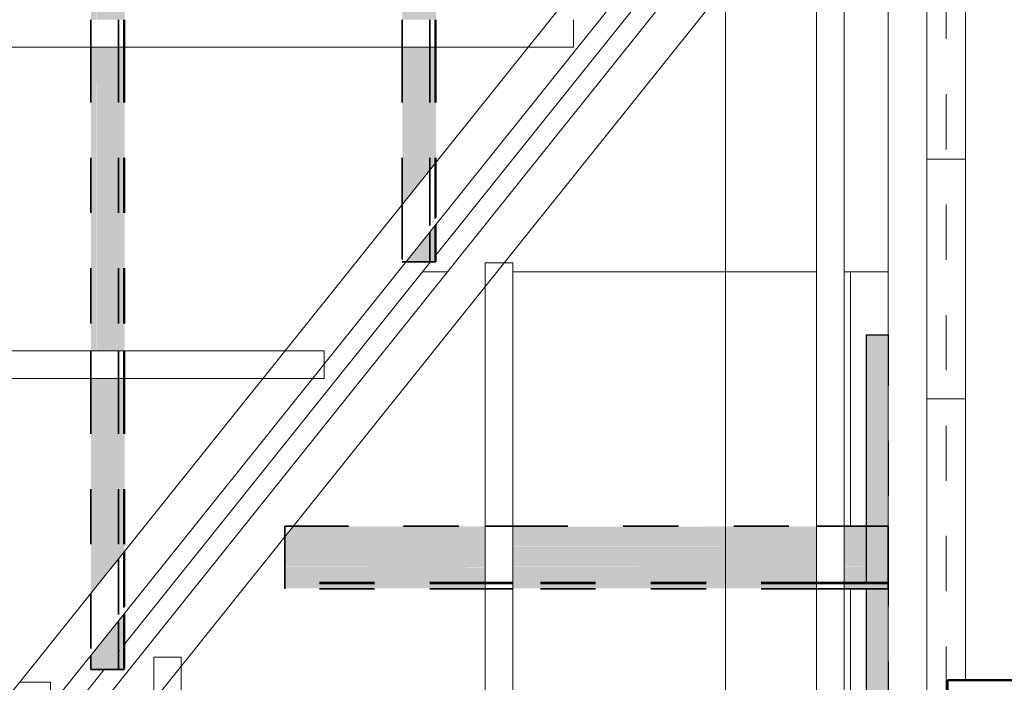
# Model space of a CAD drawing. Header units: metres. Extents: x -16.9 to 14.1, y -10.1 to 10.9.
# Tile 58 of 256: x -10.8 to -9, y -2.3 to -1.1. Entities that reach past the tile are written whole.
import ezdxf

# ---------------------------------------------------------------- set-up
doc = ezdxf.new("R2010")
doc.units = ezdxf.units.M
doc.linetypes.add('Ligne de quadrillage', pattern=[0.022225, 0.0127, -0.003175, 0.003175, -0.003175])
doc.linetypes.add('Tiret', pattern=[0.00635, 0.003175, -0.003175])
for name, color, linetype, lineweight in [('A-ROOF', 132, 'Continuous', 18), ('A-WALL', 113, 'Continuous', 25), ('A-WALL-HDLN', 110, 'Tiret', 25), ('A-WALL-PATT', 111, 'Continuous', 50), ('G-ANNO-SYMB', 111, 'Continuous', 9), ('S-BEAM', 12, 'Continuous', 18), ('S-BEAM-HDLN', 1, 'Tiret', 18), ('S-GRID', 1, 'Continuous', 9)]:
    doc.layers.add(name, color=color, linetype=linetype, lineweight=lineweight)

# ---------------------------------------------------------------- blocks, each defined once
blk = doc.blocks.new('Murs 2 - Murs 1-4964928-PH R_1 PROJET toiture basse')
at = {"layer": 'A-WALL-PATT', "linetype": 'Tiret', "lineweight": 25}
h = blk.add_hatch(color=256, dxfattribs=at)
h.paths.add_polyline_path([(-9.2702, -5.5331), (-9.2303, -5.5325), (-9.2303, -4.9542), (-9.2702, -4.9542), (-9.2702, -5.5325)])
h.paths.add_polyline_path([(-9.2702, -4.841), (-9.2303, -4.841), (-9.2303, -4.392), (-9.2702, -4.392)])
h.paths.add_polyline_path([(-9.2702, -4.2789), (-9.2303, -4.2789), (-9.2303, -3.8285), (-9.2702, -3.8285), (-9.2702, -3.928)])
h.paths.add_polyline_path([(-9.2303, -3.7153), (-9.2303, -3.2623), (-9.2702, -3.2623), (-9.2702, -3.7153)])
h.paths.add_polyline_path([(-9.2702, -3.1492), (-9.2303, -3.1492), (-9.2303, -2.6995), (-9.2702, -2.6995), (-9.2702, -3.0596)])
h.paths.add_polyline_path([(-9.2702, -2.5863), (-9.2303, -2.5863), (-9.2303, -2.1017), (-9.2702, -2.1017), (-9.2702, -2.1911)])
h.paths.add_polyline_path([(-9.2303, -1.9885), (-9.2303, -1.642), (-9.2702, -1.642), (-9.2702, -1.9885)])
at = {"layer": 'A-WALL'}
for p, q in [((-9.2702, -1.642), (-9.2702, -1.9885)), ((-9.2702, -1.642), (-9.2303, -1.642)), ((-9.2702, -2.1016), (-9.2702, -2.5863))]:
    blk.add_line(p, q, dxfattribs=at)
at = {"layer": 'A-WALL-HDLN'}
for p, q in [((-9.2302, -5.5334), (-9.2302, -1.642)), ((-9.2302, -1.642), (-9.2302, -1.642)), ((-9.2702, -1.9885), (-9.2702, -2.1016))]:
    blk.add_line(p, q, dxfattribs=at)

msp = doc.modelspace()

# ---------------------------------------------------------------- hatches: boundary and pattern name
at = {"layer": 'A-WALL-PATT', "lineweight": 18}
h = msp.add_hatch(dxfattribs=at)
h.set_pattern_fill('FP_1', color=256, style=0, pattern_type=2)
h.set_pattern_definition([(50, (0, 0), (0.546555, -0.047815), [0.05715, -0.62865]), (355, (0, 0), (-0.105728, 0.573166), [0.04572, -0.50292]), (100.451, (0.04555, -0.004), (0.440828, 0.52535), [0.04857, -0.53427]), (46.184, (0, 0.1524), (0.813237, -0.12613), [0.08572, -0.94297]), (96.636, (0.0678, 0.1419), (0.71221, 0.74229), [0.07286, -0.80141]), (351.184, (0, 0.1524), (0.71222, 0.742274), [0.06858, -0.75438]), (21, (0.0762, 0.1143), (0.454846, -0.306795), [0.05715, -0.62865]), (326, (0.0762, 0.1143), (0.185405, 0.55256), [0.04572, -0.50292]), (71.451, (0.1141, 0.08873), (0.64025, 0.245763), [0.04857, -0.53427]), (37.5, (0, 0), (0.009261, 0.253667), [0.02515, -0.47168, 0.02515, -0.48539, -0.50482]), (37.5, (0, 0), (0.009261, 0.253667), [-1.007, 0.02515, -0.47968]), (7.5, (0, 0), (0.200456, 0.300546), [0.02515, -0.26594, 0.02515, -0.46025, -0.1924]), (7.5, (0, 0), (0.200456, 0.300546), [-0.77648, 0.02515, -0.16726]), (327.5, (-0.16993, 0), (0.406768, -0.017188), [0.02515, -0.16535, 0.02515, -0.56921, -0.78867]), (327.5, (-0.16993, 0), (0.406768, -0.017188), [-0.78486, 0.02515, -0.76352]), (317.5, (-0.24613, 0), (0.444383, 0.07628), [0.02515, -0.2225, 0.02515, -0.36957, -0.56007]), (317.5, (-0.24613, 0), (0.444383, 0.07628), [-0.64237, 0.02515, -0.53492])])
h.paths.add_polyline_path([(-8.9866, -4.6368), (-8.9732, -2.2673), (-9.1232, -2.2673), (-9.1366, -4.636), (-9.0569, -4.6364)])
at = {"layer": 'S-BEAM'}
h = msp.add_hatch(color=9, dxfattribs=at)
h.paths.add_polyline_path([(-10.6144, -2.2475), (-10.6144, -2.1476), (-10.6243, -2.16), (-10.6243, -2.2475)])
h.paths.add_polyline_path([(-10.6243, -2.0479), (-10.6144, -2.0356), (-10.6144, -1.721), (-10.6243, -1.721), (-10.6243, -1.7568)])
h.paths.add_polyline_path([(-10.6144, -1.671), (-10.6144, -1.121), (-10.6243, -1.121), (-10.6243, -1.671)])
h.paths.add_polyline_path([(-10.6243, -1.071), (-10.6144, -1.071), (-10.6144, -0.521), (-10.6243, -0.521), (-10.6243, -0.8883)])
h.paths.add_polyline_path([(-10.6243, -0.471), (-10.6144, -0.471), (-10.6144, -0.334), (-10.6243, -0.334)])
h.paths.add_polyline_path([(-10.6243, -0.264), (-10.6144, -0.264), (-10.6144, -0.194), (-10.6243, -0.194)])
h.paths.add_polyline_path([(-10.6144, -0.124), (-10.6144, 0.079), (-10.6243, 0.079), (-10.6243, -0.124)])
h.paths.add_polyline_path([(-10.6144, 0.129), (-10.6144, 0.679), (-10.6243, 0.679), (-10.6243, 0.129)])
h.paths.add_polyline_path([(-10.6243, 0.729), (-10.6144, 0.729), (-10.6144, 1.279), (-10.6243, 1.279), (-10.6243, 0.8486)])
h.paths.add_polyline_path([(-10.6243, 1.329), (-10.6144, 1.329), (-10.6144, 1.5776), (-10.6243, 1.59)])
h.paths.add_polyline_path([(-10.6144, 1.6896), (-10.6144, 1.7009), (-10.6234, 1.7009)])
h = msp.add_hatch(color=9, dxfattribs=at)
h.paths.add_polyline_path([(-10.6144, -2.2475), (-10.6129, -2.2475), (-10.6129, -2.1457), (-10.6144, -2.1476), (-10.6144, -2.1911)])
h.paths.add_polyline_path([(-10.6144, -2.0356), (-10.6129, -2.0337), (-10.6129, -1.721), (-10.6144, -1.721), (-10.6144, -1.7568)])
h.paths.add_polyline_path([(-10.6144, -1.671), (-10.6129, -1.671), (-10.6129, -1.121), (-10.6144, -1.121)])
h.paths.add_polyline_path([(-10.6129, -1.071), (-10.6129, -0.521), (-10.6144, -0.521), (-10.6144, -1.071)])
h.paths.add_polyline_path([(-10.6129, -0.471), (-10.6129, -0.334), (-10.6144, -0.334), (-10.6144, -0.471)])
h.paths.add_polyline_path([(-10.6129, -0.264), (-10.6129, -0.194), (-10.6144, -0.194), (-10.6144, -0.264)])
h.paths.add_polyline_path([(-10.6129, -0.124), (-10.6129, 0.079), (-10.6144, 0.079), (-10.6144, -0.124)])
h.paths.add_polyline_path([(-10.6144, 0.129), (-10.6129, 0.129), (-10.6129, 0.679), (-10.6144, 0.679)])
h.paths.add_polyline_path([(-10.6129, 0.729), (-10.6129, 1.279), (-10.6144, 1.279), (-10.6144, 0.729)])
h.paths.add_polyline_path([(-10.6144, 1.329), (-10.6129, 1.329), (-10.6129, 1.5757), (-10.6144, 1.5776)])
h.paths.add_polyline_path([(-10.6129, 1.6878), (-10.6129, 1.7009), (-10.6144, 1.7009), (-10.6144, 1.6896)])
h = msp.add_hatch(color=9, dxfattribs=at)
h.paths.add_polyline_path([(-10.6739, -2.2475), (-10.6632, -2.2475), (-10.6632, -2.2085), (-10.6739, -2.2219)])
h.paths.add_polyline_path([(-10.6739, -2.1098), (-10.6632, -2.0965), (-10.6632, -1.721), (-10.6739, -1.721), (-10.6739, -1.7568)])
h.paths.add_polyline_path([(-10.6739, -1.671), (-10.6632, -1.671), (-10.6632, -1.121), (-10.6739, -1.121)])
h.paths.add_polyline_path([(-10.6632, -1.071), (-10.6632, -0.521), (-10.6739, -0.521), (-10.6739, -1.071)])
h.paths.add_polyline_path([(-10.6739, -0.471), (-10.6632, -0.471), (-10.6632, -0.334), (-10.6739, -0.334)])
h.paths.add_polyline_path([(-10.6739, -0.264), (-10.6632, -0.264), (-10.6632, -0.194), (-10.6739, -0.194)])
h.paths.add_polyline_path([(-10.6632, -0.124), (-10.6632, 0.079), (-10.6739, 0.079), (-10.6739, -0.124)])
h.paths.add_polyline_path([(-10.6632, 0.129), (-10.6632, 0.679), (-10.6739, 0.679), (-10.6739, 0.129)])
h.paths.add_polyline_path([(-10.6632, 0.729), (-10.6632, 1.279), (-10.6739, 1.279), (-10.6739, 0.729)])
h.paths.add_polyline_path([(-10.6739, 1.329), (-10.6632, 1.329), (-10.6632, 1.6385), (-10.6739, 1.6519)])
h = msp.add_hatch(color=9, dxfattribs=at)
h.paths.add_polyline_path([(-10.6575, -2.2475), (-10.6575, -2.2014), (-10.6632, -2.2085), (-10.6632, -2.2475), (-10.6594, -2.2475)])
h.paths.add_polyline_path([(-10.6632, -2.0965), (-10.6575, -2.0894), (-10.6575, -1.721), (-10.6632, -1.721), (-10.6632, -1.7568)])
h.paths.add_polyline_path([(-10.6575, -1.671), (-10.6575, -1.121), (-10.6632, -1.121), (-10.6629, -1.671), (-10.6591, -1.671)])
h.paths.add_polyline_path([(-10.6608, -1.071), (-10.6575, -1.071), (-10.6575, -0.521), (-10.6632, -0.521), (-10.6627, -1.071), (-10.6614, -1.071)])
h.paths.add_polyline_path([(-10.6585, -0.471), (-10.6575, -0.471), (-10.6575, -0.334), (-10.6632, -0.334), (-10.6624, -0.471), (-10.6594, -0.471)])
h.paths.add_polyline_path([(-10.6614, -0.264), (-10.6575, -0.264), (-10.6575, -0.194), (-10.6632, -0.194), (-10.6623, -0.264)])
h.paths.add_polyline_path([(-10.6584, -0.124), (-10.6575, -0.124), (-10.6583, 0.079), (-10.6632, 0.079), (-10.6632, -0.124), (-10.6594, -0.124)])
h.paths.add_polyline_path([(-10.6594, 0.129), (-10.6575, 0.129), (-10.658, 0.679), (-10.6632, 0.679), (-10.6632, 0.129), (-10.6602, 0.129)])
h.paths.add_polyline_path([(-10.6619, 0.729), (-10.6575, 0.729), (-10.6577, 1.279), (-10.6632, 1.279), (-10.6632, 0.729)])
h.paths.add_polyline_path([(-10.6614, 1.329), (-10.6575, 1.329), (-10.6576, 1.6315), (-10.6632, 1.6385), (-10.6632, 1.329), (-10.6616, 1.329)])
h = msp.add_hatch(color=9, dxfattribs=at)
h.paths.add_polyline_path([(-10.6575, -2.2475), (-10.6256, -2.2475), (-10.6256, -2.1615), (-10.6575, -2.2014)])
h.paths.add_polyline_path([(-10.6575, -2.0894), (-10.6256, -2.0495), (-10.6256, -1.721), (-10.6575, -1.721), (-10.6575, -1.7568)])
h.paths.add_polyline_path([(-10.6256, -1.671), (-10.6256, -1.121), (-10.6575, -1.121), (-10.6575, -1.671)])
h.paths.add_polyline_path([(-10.6256, -1.071), (-10.6256, -0.521), (-10.6575, -0.521), (-10.6575, -1.071)])
h.paths.add_polyline_path([(-10.6575, -0.471), (-10.6256, -0.471), (-10.6256, -0.334), (-10.6575, -0.334)])
h.paths.add_polyline_path([(-10.6575, -0.264), (-10.6256, -0.264), (-10.6256, -0.194), (-10.6575, -0.194)])
h.paths.add_polyline_path([(-10.6256, -0.124), (-10.6256, 0.079), (-10.6575, 0.079), (-10.6575, -0.124)])
h.paths.add_polyline_path([(-10.6256, 0.129), (-10.6256, 0.679), (-10.6575, 0.679), (-10.6575, 0.129)])
h.paths.add_polyline_path([(-10.6256, 0.729), (-10.6256, 1.279), (-10.6575, 1.279), (-10.6575, 0.729)])
h.paths.add_polyline_path([(-10.6575, 1.329), (-10.6256, 1.329), (-10.6256, 1.5915), (-10.6575, 1.6314)])
h = msp.add_hatch(color=9, dxfattribs=at)
h.paths.add_polyline_path([(-10.6244, -2.2475), (-10.6243, -2.2475), (-10.6244, -2.1601), (-10.6256, -2.1615), (-10.6256, -2.2475)])
h.paths.add_polyline_path([(-10.6256, -2.0495), (-10.6243, -2.0479), (-10.6244, -1.721), (-10.6256, -1.721), (-10.6256, -1.7568)])
h.paths.add_polyline_path([(-10.6243, -1.671), (-10.6244, -1.121), (-10.6256, -1.121), (-10.6254, -1.671), (-10.6244, -1.671)])
h.paths.add_polyline_path([(-10.6243, -1.071), (-10.6251, -0.521), (-10.6256, -0.521), (-10.6252, -1.071), (-10.6244, -1.071)])
h.paths.add_polyline_path([(-10.6244, -0.471), (-10.6243, -0.471), (-10.625, -0.334), (-10.6256, -0.334), (-10.6251, -0.471)])
h.paths.add_polyline_path([(-10.625, -0.264), (-10.6243, -0.264), (-10.625, -0.194), (-10.6256, -0.194), (-10.6256, -0.264)])
h.paths.add_polyline_path([(-10.6244, -0.124), (-10.6243, -0.124), (-10.6249, 0.079), (-10.6256, 0.079), (-10.625, -0.124), (-10.6244, -0.124)])
h.paths.add_polyline_path([(-10.6249, 0.129), (-10.6243, 0.129), (-10.6247, 0.679), (-10.6256, 0.679), (-10.6256, 0.129)])
h.paths.add_polyline_path([(-10.6244, 0.729), (-10.6243, 0.729), (-10.6246, 1.279), (-10.6256, 1.279), (-10.6247, 0.729)])
h.paths.add_polyline_path([(-10.6243, 1.329), (-10.6243, 1.329), (-10.6245, 1.5901), (-10.6256, 1.5915), (-10.6256, 1.329), (-10.6244, 1.329)])
h = msp.add_hatch(color=9, dxfattribs=at)
h.paths.add_polyline_path([(-10.0938, -1.5096), (-10.0618, -1.5096), (-10.0618, -1.4571), (-10.0938, -1.497)])
h.paths.add_polyline_path([(-10.0938, -1.385), (-10.0618, -1.3451), (-10.0618, -1.121), (-10.0938, -1.121)])
h.paths.add_polyline_path([(-10.0938, -1.071), (-10.0618, -1.071), (-10.0618, -0.521), (-10.0938, -0.521), (-10.0938, -0.8883)])
h.paths.add_polyline_path([(-10.0618, -0.471), (-10.0618, -0.334), (-10.0938, -0.3343), (-10.0938, -0.471)])
h.paths.add_polyline_path([(-10.0618, -0.264), (-10.0618, -0.194), (-10.0938, -0.194), (-10.0938, -0.264)])
h.paths.add_polyline_path([(-10.0938, -0.124), (-10.0618, -0.124), (-10.0618, 0.079), (-10.0938, 0.079), (-10.0938, -0.0199)])
h.paths.add_polyline_path([(-10.0618, 0.129), (-10.0618, 0.679), (-10.0938, 0.679), (-10.0938, 0.129)])
h.paths.add_polyline_path([(-10.0938, 0.729), (-10.0618, 0.729), (-10.0618, 0.8871), (-10.0938, 0.927), (-10.0938, 0.8486)])
h.paths.add_polyline_path([(-10.0618, 0.9991), (-10.0618, 1.0041), (-10.0658, 1.0041)])
h = msp.add_hatch(color=9, dxfattribs=at)
h.paths.add_polyline_path([(-10.0606, -1.5096), (-10.0607, -1.4557), (-10.0618, -1.4571), (-10.0618, -1.5096), (-10.0607, -1.5096)])
h.paths.add_polyline_path([(-10.0618, -1.3451), (-10.0606, -1.3435), (-10.0607, -1.121), (-10.0618, -1.121)])
h.paths.add_polyline_path([(-10.0606, -1.071), (-10.0614, -0.521), (-10.0618, -0.521), (-10.0616, -1.071), (-10.0607, -1.071)])
h.paths.add_polyline_path([(-10.0607, -0.471), (-10.0606, -0.471), (-10.0613, -0.334), (-10.0618, -0.3343), (-10.0614, -0.471), (-10.0607, -0.471)])
h.paths.add_polyline_path([(-10.0607, -0.264), (-10.0606, -0.264), (-10.0612, -0.194), (-10.0618, -0.194), (-10.0613, -0.264), (-10.0607, -0.264)])
h.paths.add_polyline_path([(-10.0618, -0.124), (-10.0606, -0.124), (-10.0611, 0.079), (-10.0618, 0.079), (-10.0618, -0.0199)])
h.paths.add_polyline_path([(-10.0611, 0.129), (-10.0606, 0.129), (-10.0609, 0.679), (-10.0618, 0.679), (-10.0618, 0.129)])
h.paths.add_polyline_path([(-10.0606, 0.729), (-10.0608, 0.8858), (-10.0618, 0.8871), (-10.0618, 0.729), (-10.0606, 0.729)])
h.paths.add_polyline_path([(-10.0606, 0.9976), (-10.0607, 1.0041), (-10.0618, 1.0041), (-10.0618, 0.9991), (-10.0607, 0.9977)])
h = msp.add_hatch(color=9, dxfattribs=at)
h.paths.add_polyline_path([(-10.0507, -1.5096), (-10.0507, -1.4432), (-10.0606, -1.4556), (-10.0606, -1.5096)])
h.paths.add_polyline_path([(-10.0606, -1.3435), (-10.0507, -1.3312), (-10.0507, -1.121), (-10.0606, -1.121)])
h.paths.add_polyline_path([(-10.0606, -1.071), (-10.0507, -1.071), (-10.0507, -0.521), (-10.0606, -0.521), (-10.0606, -0.8883)])
h.paths.add_polyline_path([(-10.0606, -0.471), (-10.0507, -0.471), (-10.0507, -0.334), (-10.0606, -0.3343)])
h.paths.add_polyline_path([(-10.0606, -0.264), (-10.0507, -0.264), (-10.0507, -0.194), (-10.0606, -0.194), (-10.0606, -0.2111)])
h.paths.add_polyline_path([(-10.0606, -0.124), (-10.0507, -0.124), (-10.0507, 0.079), (-10.0606, 0.079), (-10.0606, -0.0785)])
h.paths.add_polyline_path([(-10.0606, 0.129), (-10.0507, 0.129), (-10.0507, 0.679), (-10.0606, 0.679)])
h.paths.add_polyline_path([(-10.0606, 0.729), (-10.0507, 0.729), (-10.0507, 0.8732), (-10.0606, 0.8856), (-10.0606, 0.8486)])
h.paths.add_polyline_path([(-10.0507, 0.9852), (-10.0507, 1.0041), (-10.0606, 1.0041), (-10.0606, 0.9976)])
h = msp.add_hatch(color=9, dxfattribs=at)
h.paths.add_polyline_path([(-10.0507, -1.5096), (-10.0492, -1.5096), (-10.0492, -1.4413), (-10.0507, -1.4432)])
h.paths.add_polyline_path([(-10.0507, -1.3312), (-10.0492, -1.3293), (-10.0492, -1.121), (-10.0507, -1.121)])
h.paths.add_polyline_path([(-10.0507, -1.071), (-10.0492, -1.071), (-10.0492, -0.521), (-10.0507, -0.521), (-10.0507, -0.8883)])
h.paths.add_polyline_path([(-10.0492, -0.471), (-10.0492, -0.334), (-10.0507, -0.3343), (-10.0507, -0.471)])
h.paths.add_polyline_path([(-10.0492, -0.264), (-10.0492, -0.194), (-10.0507, -0.194), (-10.0507, -0.264)])
h.paths.add_polyline_path([(-10.0492, -0.124), (-10.0492, 0.079), (-10.0507, 0.079), (-10.0507, -0.124)])
h.paths.add_polyline_path([(-10.0492, 0.129), (-10.0492, 0.679), (-10.0507, 0.679), (-10.0507, 0.129)])
h.paths.add_polyline_path([(-10.0492, 0.729), (-10.0492, 0.8713), (-10.0507, 0.8732), (-10.0507, 0.729)])
h.paths.add_polyline_path([(-10.0492, 0.9834), (-10.0492, 1.0041), (-10.0507, 1.0041), (-10.0507, 0.9852)])
h = msp.add_hatch(color=9, dxfattribs=at)
h.paths.add_polyline_path([(-10.1038, -1.5096), (-10.0994, -1.5096), (-10.0994, -1.5041)])
h.paths.add_polyline_path([(-10.1101, -1.4054), (-10.0994, -1.3921), (-10.0994, -1.121), (-10.1101, -1.121)])
h.paths.add_polyline_path([(-10.0994, -1.071), (-10.0994, -0.521), (-10.1101, -0.521), (-10.1101, -1.071)])
h.paths.add_polyline_path([(-10.0994, -0.471), (-10.0994, -0.334), (-10.1101, -0.3343), (-10.1101, -0.471)])
h.paths.add_polyline_path([(-10.1101, -0.264), (-10.0994, -0.264), (-10.0994, -0.194), (-10.1101, -0.194), (-10.1101, -0.2468)])
h.paths.add_polyline_path([(-10.0994, -0.124), (-10.0994, 0.079), (-10.1101, 0.079), (-10.1101, -0.124)])
h.paths.add_polyline_path([(-10.0994, 0.129), (-10.0994, 0.679), (-10.1101, 0.679), (-10.1101, 0.129)])
h.paths.add_polyline_path([(-10.0994, 0.729), (-10.0994, 0.9341), (-10.1101, 0.9475), (-10.1101, 0.729)])
h = msp.add_hatch(color=9, dxfattribs=at)
h.paths.add_polyline_path([(-10.0938, -1.5096), (-10.0938, -1.497), (-10.0994, -1.5041), (-10.0994, -1.5096), (-10.0956, -1.5096)])
h.paths.add_polyline_path([(-10.0994, -1.3921), (-10.0938, -1.385), (-10.0938, -1.121), (-10.0994, -1.121)])
h.paths.add_polyline_path([(-10.0977, -1.071), (-10.0938, -1.071), (-10.0938, -0.521), (-10.0994, -0.521), (-10.0991, -1.071)])
h.paths.add_polyline_path([(-10.0994, -0.471), (-10.0938, -0.471), (-10.0938, -0.334), (-10.0994, -0.3343)])
h.paths.add_polyline_path([(-10.0986, -0.264), (-10.0938, -0.264), (-10.0938, -0.194), (-10.0994, -0.194), (-10.0994, -0.264)])
h.paths.add_polyline_path([(-10.0966, -0.124), (-10.0938, -0.124), (-10.0945, 0.079), (-10.0994, 0.079), (-10.0994, -0.124), (-10.0977, -0.124)])
h.paths.add_polyline_path([(-10.0938, 0.129), (-10.094, 0.679), (-10.0994, 0.679), (-10.0994, 0.129), (-10.0944, 0.129)])
h.paths.add_polyline_path([(-10.094, 0.729), (-10.0938, 0.729), (-10.0938, 0.9271), (-10.0994, 0.9341), (-10.0994, 0.729), (-10.0956, 0.729)])
h = msp.add_hatch(color=9, dxfattribs=at)
h.paths.add_polyline_path([(-9.3102, -2.0254), (-9.2303, -2.0254), (-9.2303, -1.9902), (-9.3102, -1.9902)])
h.paths.add_polyline_path([(-9.3602, -2.0254), (-9.3602, -1.9902), (-9.9102, -1.9902), (-9.9102, -2.0254), (-9.6395, -2.0254)])
h.paths.add_polyline_path([(-10.3229, -2.0254), (-9.9602, -2.0254), (-9.9602, -1.9902), (-10.3092, -1.9902), (-10.3229, -2.0073)])
h = msp.add_hatch(color=9, dxfattribs=at)
h.paths.add_polyline_path([(-9.3602, -1.9902), (-9.3602, -1.9885), (-9.9102, -1.9894), (-9.9102, -1.9902), (-9.6395, -1.9902)])
h.paths.add_polyline_path([(-9.2303, -1.9902), (-9.2303, -1.9885), (-9.3102, -1.9889), (-9.3102, -1.9902)])
h.paths.add_polyline_path([(-10.2222, -1.9902), (-9.9602, -1.9902), (-9.9602, -1.9885), (-10.3081, -1.9889), (-10.3092, -1.9902)])
h = msp.add_hatch(color=9, dxfattribs=at)
h.paths.add_polyline_path([(-9.3602, -2.031), (-9.3602, -2.0254), (-9.9102, -2.0262), (-9.9102, -2.031), (-9.6395, -2.031)])
h.paths.add_polyline_path([(-9.3102, -2.031), (-9.2303, -2.031), (-9.2303, -2.0254), (-9.3102, -2.0254), (-9.3102, -2.0309)])
h.paths.add_polyline_path([(-9.9602, -2.031), (-9.9602, -2.0254), (-10.3229, -2.0254), (-10.3229, -2.031), (-10.2222, -2.031)])
h = msp.add_hatch(color=9, dxfattribs=at)
h.paths.add_polyline_path([(-9.3102, -2.0608), (-9.2303, -2.0608), (-9.2303, -2.031), (-9.3102, -2.031)])
h.paths.add_polyline_path([(-9.3602, -2.0608), (-9.3602, -2.031), (-9.9102, -2.031), (-9.9102, -2.0608), (-9.6395, -2.0608)])
h.paths.add_polyline_path([(-9.9602, -2.0608), (-9.9602, -2.031), (-10.3229, -2.031), (-10.3229, -2.0608), (-10.2222, -2.0608)])
h = msp.add_hatch(color=9, dxfattribs=at)
h.paths.add_polyline_path([(-9.3102, -2.0636), (-9.2303, -2.0636), (-9.2303, -2.0608), (-9.3102, -2.0616), (-9.3102, -2.0635)])
h.paths.add_polyline_path([(-9.3602, -2.0636), (-9.3602, -2.0608), (-9.9102, -2.0616), (-9.9102, -2.0636), (-9.6395, -2.0636)])
h.paths.add_polyline_path([(-10.2222, -2.0636), (-9.9602, -2.063), (-9.9602, -2.0608), (-10.3229, -2.0616), (-10.3229, -2.0636)])
h = msp.add_hatch(color=9, dxfattribs=at)
h.paths.add_polyline_path([(-9.3602, -2.0901), (-9.3602, -2.0636), (-9.9102, -2.0636), (-9.9102, -2.0901), (-9.6395, -2.0901)])
h.paths.add_polyline_path([(-10.3229, -2.0901), (-9.9602, -2.0901), (-9.9602, -2.0636), (-10.3229, -2.0636)])
h.paths.add_polyline_path([(-9.2303, -2.0901), (-9.2303, -2.0636), (-9.3102, -2.0636), (-9.3102, -2.0901)])
h = msp.add_hatch(color=9, dxfattribs=at)
h.paths.add_polyline_path([(-9.2303, -2.0918), (-9.2303, -2.0901), (-9.3102, -2.0901), (-9.3102, -2.0918)])
h.paths.add_polyline_path([(-9.3602, -2.0918), (-9.3602, -2.0901), (-9.9102, -2.0901), (-9.9102, -2.0918), (-9.6395, -2.0918)])
h.paths.add_polyline_path([(-9.9602, -2.0918), (-9.9602, -2.0901), (-10.3229, -2.0901), (-10.3229, -2.0918), (-10.2222, -2.0918)])
h = msp.add_hatch(color=9, dxfattribs=at)
h.paths.add_polyline_path([(-9.3102, -2.101), (-9.2303, -2.101), (-9.2303, -2.0918), (-9.3102, -2.0918)])
h.paths.add_polyline_path([(-9.3602, -2.101), (-9.3602, -2.0918), (-9.9102, -2.0918), (-9.9102, -2.101), (-9.6395, -2.101)])
h.paths.add_polyline_path([(-9.9602, -2.101), (-9.9602, -2.0918), (-10.3229, -2.0918), (-10.3229, -2.101), (-10.2222, -2.101)])
msp.add_hatch(color=9, dxfattribs=at).paths.add_polyline_path([(-9.3602, -2.1017), (-9.3602, -2.101), (-9.6395, -2.1017)])

# ---------------------------------------------------------------- linework, layer by layer
at = {"layer": 'A-ROOF'}
for p, q in [((-9.3952, -0.6802), (-10.0492, -1.4974)), ((-10.0734, -1.5276), (-10.059, -1.5096)), ((-10.0734, -1.5276), (-10.6129, -2.2017)), ((-10.0734, -1.5276), (-10.0286, -1.5276)), ((-9.9102, -1.5276), (-9.3602, -1.5276)), ((-9.3102, -1.5276), (-9.2303, -1.5276)), ((-9.2986, -1.5276), (-9.2986, -1.9885)), ((-9.2986, -2.1016), (-9.2986, -2.5863)), ((-10.6223, -2.2134), (-10.6244, -2.2161)), ((-10.6496, -2.2475), (-10.7128, -2.3266))]:
    msp.add_line(p, q, dxfattribs=at)
at = {"layer": 'A-WALL', "lineweight": 50}
for p, q in [((-9.1366, -4.636), (-9.1232, -2.2673)), ((-9.1232, -2.2673), (-8.1487, -2.2673))]:
    msp.add_line(p, q, dxfattribs=at)
at = {"layer": 'G-ANNO-SYMB'}
msp.add_line((-9.5252, 7.6863), (-9.5252, -8.0755), dxfattribs=at)
at = {"layer": 'S-BEAM'}
for p, q in [((-9.2303, -3.3413), (-9.2303, 3.163)), ((-9.1603, -3.3413), (-9.1603, 3.163)), ((-9.0903, 3.163), (-9.0903, -2.2673)), ((-9.2529, -0.3343), (-10.8492, -2.3289)), ((-9.1983, -0.3781), (-10.7583, -2.3273)), ((-10.6674, -2.3258), (-9.23, -0.5298)), ((-10.5765, -2.3243), (-9.1754, -0.5735)), ((-9.3102, -0.7419), (-9.3102, -5.5326)), ((-9.3602, -0.8044), (-9.3602, -5.5329)), ((-9.8825, -1.121), (-12.7829, -1.121)), ((-9.9102, -1.5114), (-9.926, -1.5114)), ((-9.9102, -1.5114), (-9.9102, -5.5367)), ((-9.9602, -1.5541), (-9.9602, -4.4201)), ((-10.3227, -1.671), (-12.7793, -1.671)), ((-10.2514, -1.721), (-10.2514, -1.694)), ((-10.3627, -1.721), (-12.779, -1.721)), ((-10.2514, -1.721), (-10.273, -1.721)), ((-10.5102, -2.2414), (-10.5102, -2.3232))]:
    msp.add_line(p, q, dxfattribs=at)
at = {"layer": 'S-BEAM', "color": 1, "linetype": 'Tiret', "lineweight": 35}
for p, q in [((-10.6739, -1.121), (-10.6739, -1.671)), ((-10.6242, -1.121), (-10.6242, -1.671)), ((-10.6144, -1.121), (-10.6144, -1.671)), ((-10.6129, -1.121), (-10.6129, -1.671)), ((-10.1101, -1.121), (-10.1101, -1.4054)), ((-10.0605, -1.121), (-10.0605, -1.3434)), ((-10.0507, -1.121), (-10.0507, -1.3312)), ((-10.0492, -1.121), (-10.0492, -1.3293)), ((-10.0507, -1.4432), (-10.0507, -1.5096)), ((-10.0492, -1.4413), (-10.0492, -1.5096)), ((-10.0605, -1.4555), (-10.0605, -1.5096)), ((-10.1038, -1.5096), (-10.0994, -1.5096)), ((-10.0994, -1.5096), (-10.0938, -1.5096)), ((-10.0938, -1.5096), (-10.0618, -1.5096)), ((-10.0618, -1.5096), (-10.0605, -1.5096)), ((-10.0605, -1.5096), (-10.0507, -1.5096)), ((-10.0507, -1.5096), (-10.0492, -1.5096)), ((-10.6739, -1.721), (-10.6739, -2.1098)), ((-10.6242, -1.721), (-10.6242, -2.0478)), ((-10.6144, -1.721), (-10.6144, -2.0356)), ((-10.6129, -1.721), (-10.6129, -2.0337)), ((-10.3078, -1.9885), (-9.9602, -1.9885)), ((-9.9102, -1.9885), (-9.3602, -1.9885)), ((-9.3102, -1.9885), (-9.2303, -1.9885)), ((-10.3229, -2.0073), (-10.3229, -2.0254)), ((-10.3229, -2.0254), (-10.3229, -2.031)), ((-10.3229, -2.031), (-10.3229, -2.0608)), ((-10.3229, -2.0636), (-10.3229, -2.0608)), ((-10.3229, -2.0636), (-10.3229, -2.0901)), ((-10.3229, -2.0901), (-10.3229, -2.0918)), ((-9.9602, -2.0901), (-10.3229, -2.0901)), ((-10.3229, -2.0918), (-10.3229, -2.101)), ((-9.9602, -2.0918), (-10.3229, -2.0918)), ((-10.3229, -2.101), (-10.3229, -2.1017)), ((-9.9602, -2.1017), (-10.3229, -2.1017)), ((-9.3602, -2.0901), (-9.9102, -2.0901)), ((-9.3602, -2.0918), (-9.9102, -2.0918)), ((-9.3602, -2.1017), (-9.9102, -2.1017)), ((-9.2303, -2.0901), (-9.3102, -2.0901)), ((-9.2303, -2.0918), (-9.3102, -2.0918)), ((-9.2303, -2.1017), (-9.3102, -2.1017)), ((-10.6144, -2.1476), (-10.6144, -2.2475)), ((-10.6129, -2.1457), (-10.6129, -2.2475)), ((-10.6242, -2.1599), (-10.6242, -2.2475)), ((-10.6739, -2.2219), (-10.6739, -2.2475)), ((-10.6739, -2.2475), (-10.6632, -2.2475)), ((-10.6632, -2.2475), (-10.6575, -2.2475)), ((-10.6575, -2.2475), (-10.6256, -2.2475)), ((-10.6256, -2.2475), (-10.6242, -2.2475)), ((-10.6242, -2.2475), (-10.6144, -2.2475)), ((-10.6144, -2.2475), (-10.6129, -2.2475))]:
    msp.add_line(p, q, dxfattribs=at)
at = {"layer": 'S-BEAM-HDLN', "lineweight": 35}
for p, q in [((-10.6739, -1.071), (-10.6739, -1.1209)), ((-10.6242, -1.071), (-10.6242, -1.1209)), ((-10.6144, -1.071), (-10.6144, -1.1209)), ((-10.6129, -1.071), (-10.6129, -1.1209)), ((-10.1101, -1.071), (-10.1101, -1.1209)), ((-10.0605, -1.071), (-10.0605, -1.1209)), ((-10.0507, -1.071), (-10.0507, -1.1209)), ((-10.0492, -1.071), (-10.0492, -1.1209)), ((-10.0507, -1.3312), (-10.0507, -1.4431)), ((-10.0492, -1.3294), (-10.0492, -1.4413)), ((-10.0605, -1.3435), (-10.0605, -1.4554)), ((-10.1101, -1.4055), (-10.1101, -1.5096)), ((-10.1101, -1.5096), (-10.1039, -1.5096)), ((-10.6739, -1.671), (-10.6739, -1.7209)), ((-10.6242, -1.671), (-10.6242, -1.7209)), ((-10.6144, -1.671), (-10.6144, -1.7209)), ((-10.6129, -1.671), (-10.6129, -1.7209)), ((-10.3229, -1.9885), (-10.3078, -1.9885)), ((-10.3229, -1.9885), (-10.3229, -1.9902)), ((-10.3229, -1.9902), (-10.3229, -2.0073)), ((-9.9601, -1.9885), (-9.9102, -1.9885)), ((-9.3601, -1.9885), (-9.3102, -1.9885)), ((-9.2303, -1.9902), (-9.2303, -1.9885)), ((-9.2303, -2.0254), (-9.2303, -1.9902)), ((-9.2303, -2.031), (-9.2303, -2.0254)), ((-9.2303, -2.0608), (-9.2303, -2.031)), ((-10.6242, -2.0479), (-10.6242, -2.1598)), ((-10.6144, -2.0356), (-10.6144, -2.1475)), ((-10.6129, -2.0338), (-10.6129, -2.1457)), ((-9.2303, -2.0608), (-9.2303, -2.0636)), ((-9.2303, -2.0901), (-9.2303, -2.0636)), ((-9.9102, -2.0901), (-9.9601, -2.0901)), ((-9.9102, -2.0918), (-9.9601, -2.0918)), ((-9.9102, -2.1017), (-9.9601, -2.1017)), ((-9.3102, -2.0901), (-9.3601, -2.0901)), ((-9.3102, -2.0918), (-9.3601, -2.0918)), ((-9.3102, -2.1017), (-9.3601, -2.1017)), ((-9.2303, -2.0918), (-9.2303, -2.0901)), ((-9.2303, -2.101), (-9.2303, -2.0918)), ((-9.2303, -2.1017), (-9.2303, -2.101)), ((-9.2303, -2.1013), (-9.2303, -2.1011)), ((-10.6739, -2.1099), (-10.6739, -2.2218))]:
    msp.add_line(p, q, dxfattribs=at)
at = {"layer": 'S-BEAM-HDLN'}
for p, q in [((-9.8005, -1.121), (-9.8005, -1.071)), ((-9.8005, -1.121), (-9.8824, -1.121)), ((-9.1603, -1.3236), (-9.0903, -1.3236)), ((-9.926, -1.5114), (-9.9602, -1.5114)), ((-9.9602, -1.5114), (-9.9602, -1.5541)), ((-10.2514, -1.671), (-10.3226, -1.671)), ((-10.2514, -1.6939), (-10.2514, -1.671)), ((-10.273, -1.721), (-10.3626, -1.721)), ((-9.1603, -1.7574), (-9.0903, -1.7574)), ((-10.5102, -2.2253), (-10.5602, -2.2253)), ((-10.5602, -2.2253), (-10.5602, -2.3038)), ((-10.5102, -2.2253), (-10.5102, -2.2413)), ((-10.747, -2.271), (-10.8028, -2.271)), ((-10.747, -2.3132), (-10.747, -2.271)), ((-9.0903, -4.6362), (-9.0903, -2.2674))]:
    msp.add_line(p, q, dxfattribs=at)
at = {"layer": 'S-GRID', "linetype": 'Ligne de quadrillage'}
msp.add_line((-9.1253, -9.7059), (-9.1253, 8.3345), dxfattribs=at)

# ---------------------------------------------------------------- block references
at = {"layer": 'A-WALL-HDLN'}
msp.add_blockref('Murs 2 - Murs 1-4964928-PH R_1 PROJET toiture basse', (0, 0), dxfattribs=at)

doc.saveas('drawing.dxf')
